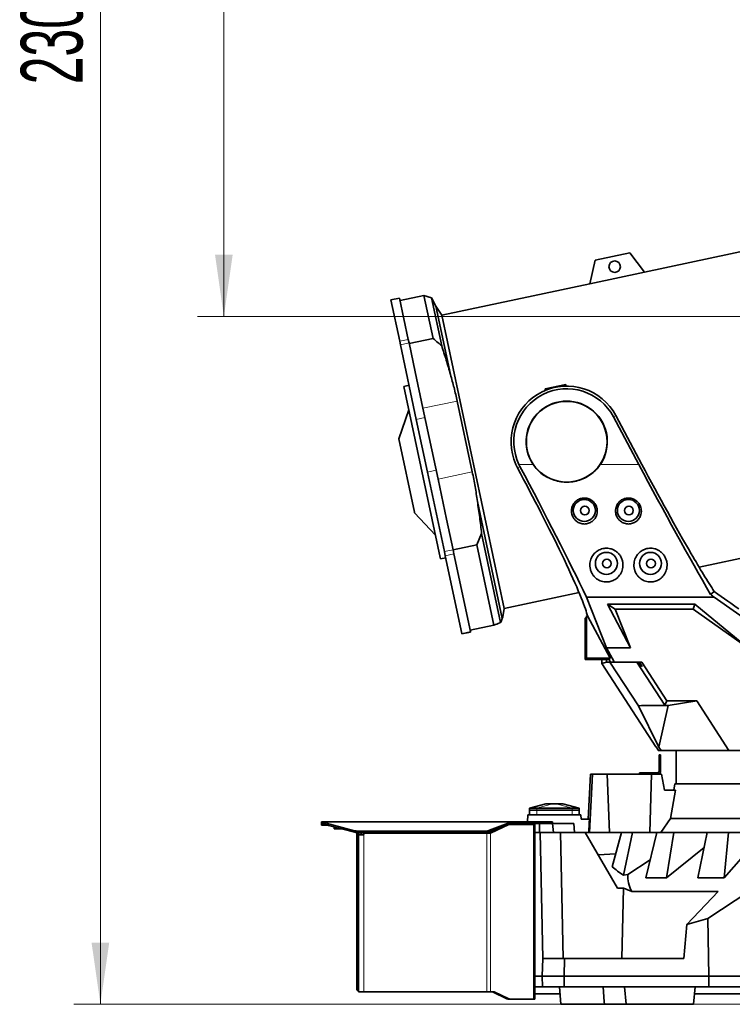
# Model space of a CAD drawing. Header units: millimetres. Extents: x 0 to 11920, y 0 to 8400.
# Tile 14 of 61: x 2226 to 3033, y 4945 to 6062. Entities that reach past the tile are written whole.
import ezdxf

# ---------------------------------------------------------------- set-up
doc = ezdxf.new("R2010")
doc.units = ezdxf.units.MM
doc.header["$LTSCALE"] = 20
doc.styles.add('SLDTEXTSTYLE0', font='TXT', dxfattribs={"width": 0.605})
doc.dimstyles.new('SLDDIMSTYLE0', dxfattribs={"dimtxt": 70, "dimasz": 70, "dimexe": 0, "dimexo": 0.0625, "dimgap": 17.5, "dimtad": 1, "dimdec": 1, "dimrnd": 1e-09, "dimzin": 12, "dimdsep": 46, "dimtxsty": 'SLDTEXTSTYLE0', "dimsah": 1, "dimcen": 0.09, "dimadec": 0, "dimazin": 3, "dimtfac": 1, "dimtofl": 0, "dimtmove": 0, "dimatfit": 3, "dimfxl": 1, "dimfrac": 2, "dimtolj": 1, "dimtzin": 12, "dimarcsym": 0})
doc.dimstyles.new('SLDDIMSTYLE2', dxfattribs={"dimtxt": 70, "dimasz": 70, "dimexe": 0, "dimexo": 0.0625, "dimgap": 17.5, "dimtad": 1, "dimdec": 0, "dimrnd": 1e-09, "dimzin": 12, "dimdsep": 46, "dimtxsty": 'SLDTEXTSTYLE0', "dimsah": 1, "dimcen": 0.09, "dimadec": 0, "dimazin": 3, "dimtfac": 1, "dimtofl": 0, "dimtmove": 0, "dimatfit": 3, "dimfxl": 1, "dimfrac": 2, "dimtolj": 1, "dimtzin": 12, "dimarcsym": 0})

# ---------------------------------------------------------------- blocks, each defined once
blk = doc.blocks.new('_D_10')
at = {"color": 7, "linetype": 'Continuous', "lineweight": 0}
for p, q in [((3510.7, 6860.2), (2427, 6860.2)), ((2457, 6860.2), (2457, 5725.2)), ((3510.7, 5725.2), (2427, 5725.2))]:
    blk.add_line(p, q, dxfattribs=at)
at = {"color": 7, "linetype": 'Continuous', "lineweight": 18}
for points in [[(2457, 6860.2), (2447, 6790.2), (2467, 6790.2)], [(2457, 5725.2), (2467, 5795.2), (2447, 5795.2)]]:
    blk.add_solid(points, dxfattribs=at)
at = {"color": 7, "linetype": 'Continuous', "lineweight": 18, "insert": (2366.8, 6185.8), "char_height": 70, "attachment_point": 1, "rotation": 90, "style": 'SLDTEXTSTYLE0'}
blk.add_mtext('1135', dxfattribs=at)
blk = doc.blocks.new('_D_12')
at = {"color": 7, "linetype": 'Continuous', "lineweight": 0}
for p, q in [((3304.7, 7245.6), (2287, 7245.6)), ((2317, 7245.6), (2317, 4945.2)), ((3396, 4945.2), (2287, 4945.2))]:
    blk.add_line(p, q, dxfattribs=at)
at = {"color": 7, "linetype": 'Continuous', "lineweight": 18}
for points in [[(2317, 7245.6), (2307, 7175.6), (2327, 7175.6)], [(2317, 4945.2), (2327, 5015.2), (2307, 5015.2)]]:
    blk.add_solid(points, dxfattribs=at)
at = {"color": 7, "linetype": 'Continuous', "lineweight": 18, "insert": (2226.8, 5988.5), "char_height": 70, "attachment_point": 1, "rotation": 90, "style": 'SLDTEXTSTYLE0'}
blk.add_mtext('2300', dxfattribs=at)

msp = doc.modelspace()

# ---------------------------------------------------------------- linework, layer by layer
at = {"color": 7, "linetype": 'Continuous', "lineweight": 35}
for p, q in [((3144.79, 5820.39), (2933.78, 5775.53)), ((2917.18, 5797.56), (2878.05, 5789.25)), ((2933.91, 5775.36), (2917.18, 5797.56)), ((2878.05, 5789.25), (2871.8, 5762.16)), ((2933.91, 5775.36), (2871.8, 5762.16)), ((2871.85, 5762.37), (2704.2, 5726.73)), ((2656.16, 5746.17), (2646.38, 5744.09)), ((2656.34, 5697.21), (2646.38, 5744.09)), ((2666.12, 5699.29), (2656.16, 5746.17)), ((2683.79, 5748.97), (2656.78, 5743.23)), ((2692.4, 5746.29), (2683.79, 5748.97)), ((2694.12, 5700.38), (2683.79, 5748.97)), ((2697.42, 5736.75), (2692.4, 5746.29)), ((2692.4, 5746.29), (2703.95, 5691.99)), ((2704.2, 5726.73), (2697.42, 5736.75)), ((2697.42, 5736.75), (2713.84, 5659.49)), ((2704.2, 5726.73), (2774.9, 5394.16)), ((2657.2, 5693.17), (2656.34, 5697.21)), ((2666.98, 5695.25), (2666.12, 5699.29)), ((2673.92, 5662.59), (2666.98, 5695.25)), ((2694.12, 5700.38), (2667.11, 5694.64)), ((2675.19, 5608.55), (2657.2, 5693.17)), ((2682.75, 5621.06), (2673.92, 5662.59)), ((2666.96, 5647.25), (2661.09, 5646)), ((2702.36, 5451.86), (2661.09, 5646)), ((2821.17, 5643.23), (2844.64, 5648.22)), ((2821.44, 5641.51), (2821.17, 5643.23)), ((2845.14, 5646.36), (2844.64, 5648.22)), ((2721.59, 5629.32), (2738.66, 5549.01)), ((2666.79, 5619.21), (2655.38, 5586.3)), ((2699.82, 5540.76), (2682.75, 5621.06)), ((2687.88, 5548.83), (2675.19, 5608.55)), ((2927.36, 5557.47), (2898.69, 5611.39)), ((2901.47, 5612.86), (2930.92, 5557.47)), ((2673.04, 5503.23), (2655.38, 5586.3)), ((2789.96, 5553.57), (2788.06, 5557.47)), ((2792.74, 5555.05), (2791.52, 5557.47)), ((2707.05, 5458.67), (2687.88, 5548.83)), ((2709.43, 5495.54), (2699.82, 5540.76)), ((2744.43, 5515.59), (2772.66, 5382.76)), ((2673.17, 5502.6), (2673.04, 5503.23)), ((2673.17, 5502.6), (2696.98, 5477.17)), ((2716.83, 5460.75), (2709.43, 5495.54)), ((2995.73, 5441.1), (3215.49, 5487.82)), ((2749.23, 5478.94), (2743.86, 5466.39)), ((2749.23, 5478.94), (2770.67, 5378.09)), ((2717.84, 5455.98), (2716.83, 5460.75)), ((2743.86, 5466.39), (2716.85, 5460.65)), ((2763.24, 5375.23), (2743.86, 5466.39)), ((2702.68, 5450.37), (2702.36, 5451.86)), ((2702.68, 5450.37), (2708.55, 5451.62)), ((2708.06, 5453.9), (2707.05, 5458.67)), ((2726.78, 5365.83), (2708.06, 5453.9)), ((2736.57, 5367.91), (2717.84, 5455.98)), ((2774.9, 5394.16), (2859.72, 5412.19)), ((2868.1, 5407.06), (3012.8, 5407.06)), ((2890.95, 5349.58), (2868.1, 5407.06)), ((3012.88, 5413.29), (3008.92, 5410.04)), ((3012.8, 5407.06), (3082.02, 5358.27)), ((2773.16, 5384.44), (2774.9, 5394.16)), ((2891.86, 5399.09), (2990.9, 5399.09)), ((2917.85, 5349.58), (2891.86, 5399.09)), ((2891.86, 5399.09), (2900.51, 5393.22)), ((2900.51, 5393.22), (2917.85, 5349.58)), ((2989.04, 5393.22), (2900.51, 5393.22)), ((2990.9, 5399.09), (2989.04, 5393.22)), ((3050.95, 5349.58), (2989.04, 5393.22)), ((2990.9, 5399.09), (3050.95, 5349.58)), ((2772.66, 5382.76), (2773.12, 5384.44)), ((2866.71, 5383.22), (2867.76, 5383.57)), ((2866.71, 5336.22), (2866.71, 5383.22)), ((2867.76, 5383.57), (2868.29, 5385.9)), ((2868.29, 5337.79), (2868.29, 5385.9)), ((2868.29, 5385.9), (2869.26, 5385.9)), ((2869.26, 5385.9), (2868.33, 5389.27)), ((2894.84, 5337.79), (2869.26, 5385.9)), ((2763.24, 5375.23), (2736.23, 5369.49)), ((2726.9, 5365.27), (2726.78, 5365.83)), ((2726.9, 5365.27), (2736.68, 5367.35)), ((2736.68, 5367.35), (2736.57, 5367.91)), ((2899.54, 5333.43), (2890.95, 5349.58)), ((2890.95, 5349.58), (2917.85, 5349.58)), ((2868.29, 5337.79), (2866.71, 5336.22)), ((2894.84, 5337.79), (2868.29, 5337.79)), ((2893.9, 5336.22), (2894.84, 5337.79)), ((2893.9, 5336.22), (2866.71, 5336.22)), ((2885.38, 5331.77), (2885.38, 5336.22)), ((2890.71, 5333.35), (2885.38, 5331.77)), ((2885.38, 5331.77), (2946.78, 5237.22)), ((2890.71, 5333.35), (2890.71, 5336.22)), ((2890.71, 5333.35), (2890.8, 5333.22)), ((2894.74, 5333.22), (2890.8, 5333.22)), ((2895.49, 5333.22), (2893.9, 5336.22)), ((2926.95, 5283.62), (2894.74, 5333.22)), ((2894.74, 5333.22), (2895.49, 5333.22)), ((2895.49, 5333.22), (2899.32, 5333.22)), ((2899.32, 5333.22), (2899.54, 5333.43)), ((2899.32, 5333.22), (2899.9, 5333.22)), ((2899.9, 5333.22), (2899.54, 5333.43)), ((2899.9, 5333.22), (2930.78, 5333.22)), ((2925.14, 5333.22), (2956.79, 5284.49)), ((2927.14, 5333.22), (2930.59, 5328.22)), ((2928.17, 5333.22), (2931.22, 5328.22)), ((2931.22, 5328.22), (2928.18, 5333.22)), ((2930.78, 5333.22), (2959.36, 5289.22)), ((2930.53, 5284.08), (2926.95, 5283.62)), ((2926.95, 5283.62), (2950.23, 5236.99)), ((2956.79, 5284.49), (2930.53, 5284.08)), ((2960.85, 5284.08), (2930.53, 5284.08)), ((2960.85, 5284.08), (2950.23, 5236.99)), ((2959.36, 5289.22), (2956.79, 5284.49)), ((2993.18, 5289.22), (2959.36, 5289.22)), ((2993.18, 5289.22), (2960.85, 5284.08)), ((3029.55, 5233.22), (2993.18, 5289.22)), ((2946.78, 5237.22), (2947.03, 5237.22)), ((2949.63, 5233.22), (2947.03, 5237.22)), ((2950.23, 5236.99), (2952.68, 5233.22)), ((2949.42, 5233.22), (2949.42, 5233.54)), ((2949.42, 5233.22), (2949.63, 5233.22)), ((2949.63, 5233.22), (2952.68, 5233.22)), ((2950.71, 5228.22), (2952.21, 5228.22)), ((2950.71, 5225.72), (2950.71, 5228.22)), ((2952.21, 5225.72), (2950.71, 5225.72)), ((2950.71, 5209.72), (2950.71, 5225.72)), ((2952.21, 5228.22), (2952.21, 5225.72)), ((2952.21, 5209.72), (2952.21, 5225.72)), ((2952.68, 5233.22), (3029.55, 5233.22)), ((2969.71, 5233.22), (2969.71, 5195.22)), ((2969.73, 5233.04), (2969.73, 5233.22)), ((2969.91, 5233.22), (2969.73, 5233.04)), ((2977.88, 5233.04), (2969.73, 5233.04)), ((2977.88, 5233.04), (2977.88, 5233.22)), ((2987.8, 5233.04), (2987.8, 5233.22)), ((2987.99, 5233.22), (2987.8, 5233.04)), ((3017.37, 5233.04), (2987.8, 5233.04)), ((3017.37, 5233.04), (3017.37, 5233.22)), ((3129.01, 5233.22), (3029.55, 5233.22)), ((2872.71, 5206.22), (2870.04, 5155.22)), ((2871.71, 5140.22), (2874.79, 5206.22)), ((2872.71, 5206.22), (2874.79, 5206.22)), ((2874.79, 5206.22), (2891.68, 5206.22)), ((2894.34, 5140.22), (2891.68, 5206.22)), ((2891.68, 5206.22), (2941.94, 5206.22)), ((2928.21, 5206.22), (2928.21, 5207.72)), ((2928.21, 5207.72), (2932.21, 5207.72)), ((2932.21, 5207.72), (2932.21, 5206.22)), ((2932.21, 5207.72), (2948.71, 5207.72)), ((2940.09, 5140.22), (2941.94, 5206.22)), ((2941.94, 5206.22), (2953.22, 5206.22)), ((2956.49, 5188.22), (2953.22, 5206.22)), ((2968.41, 5195.22), (2967.18, 5188.22)), ((2968.41, 5195.22), (3421.02, 5195.22)), ((2968.87, 5188.22), (2956.49, 5188.22)), ((2968.87, 5188.22), (2963.43, 5155.98)), ((2822.21, 5172.72), (2803.71, 5167.72)), ((2822.21, 5172.72), (2822.47, 5172.72)), ((2822.47, 5172.72), (2829.54, 5172.72)), ((2829.54, 5172.72), (2833.89, 5172.72)), ((2833.89, 5172.72), (2840.96, 5172.72)), ((2840.96, 5172.72), (2841.21, 5172.72)), ((2859.71, 5167.72), (2841.21, 5172.72)), ((2801.15, 5152.22), (2801.71, 5160.22)), ((2861.71, 5160.22), (2801.71, 5160.22)), ((2803.7, 5160.22), (2803.7, 5165.22)), ((2803.7, 5165.22), (2811.7, 5165.22)), ((2803.71, 5167.72), (2811.71, 5167.72)), ((2803.71, 5167.72), (2803.71, 5165.22)), ((2811.7, 5165.22), (2851.72, 5165.22)), ((2811.71, 5167.72), (2851.71, 5167.72)), ((2851.71, 5167.72), (2859.71, 5167.72)), ((2851.72, 5165.22), (2859.72, 5165.22)), ((2859.71, 5167.72), (2859.71, 5165.22)), ((2859.72, 5165.22), (2859.72, 5160.22)), ((2862.06, 5155.22), (2861.71, 5160.22)), ((2567.71, 5150.22), (2567.71, 5152.22)), ((2567.71, 5152.22), (2570.52, 5152.22)), ((2570.52, 5150.22), (2567.71, 5150.22)), ((2567.71, 5148.22), (2567.71, 5150.22)), ((2575.47, 5148.22), (2567.71, 5148.22)), ((2570.52, 5152.22), (2571.37, 5151.85)), ((2570.52, 5152.22), (2782.71, 5152.22)), ((2570.52, 5152.22), (2570.52, 5150.22)), ((2570.52, 5150.22), (2571.37, 5150.03)), ((2571.37, 5150.03), (2571.37, 5151.85)), ((2577.11, 5149.55), (2605.28, 5142.11)), ((2577.11, 5147.74), (2605.28, 5140.3)), ((2757.99, 5142.56), (2782.22, 5151.85)), ((2757.99, 5140.75), (2782.22, 5150.03)), ((2780.01, 5148.96), (2759.34, 5139.22)), ((2780.1, 5149.22), (2781.12, 5149.22)), ((2807.96, 5149.22), (2781.12, 5149.22)), ((2782.22, 5150.03), (2782.22, 5151.85)), ((2782.22, 5150.03), (2782.71, 5150.22)), ((2782.71, 5152.22), (2782.71, 5150.22)), ((2782.71, 5152.22), (2816.78, 5152.22)), ((2782.71, 5150.22), (2816.78, 5150.22)), ((2806.71, 5150.22), (2806.71, 5149.22)), ((2807.96, 5149.22), (2809.71, 5149.22)), ((2809.69, 5150.22), (2809.69, 5149.22)), ((2809.71, 5150.22), (2809.71, 5149.22)), ((2809.71, 5149.22), (2809.71, 4951.22)), ((2814.71, 5150.22), (2814.71, 5140.22)), ((2816.78, 5152.22), (2819.71, 5152.22)), ((2819.71, 5150.22), (2816.78, 5150.22)), ((2819.71, 5152.22), (2819.71, 5150.22)), ((2819.71, 5152.22), (2822.64, 5152.22)), ((2822.64, 5150.22), (2819.71, 5150.22)), ((2822.64, 5152.22), (2826.78, 5152.22)), ((2822.64, 5150.22), (2826.78, 5150.22)), ((2826.78, 5152.22), (2829.71, 5152.22)), ((2829.71, 5150.22), (2826.78, 5150.22)), ((2829.71, 5152.22), (2829.71, 5150.22)), ((2830.59, 5140.22), (2829.71, 5150.22)), ((2853.71, 5150.22), (2829.71, 5150.22)), ((2854.59, 5140.22), (2853.71, 5150.22)), ((2871.46, 5155.22), (2862.06, 5155.22)), ((2952.58, 5140.22), (2963.43, 5155.98)), ((2963.43, 5155.98), (3421.64, 5155.98)), ((2582.19, 5146.4), (2582.19, 5144.14)), ((2590.73, 5144.14), (2582.19, 5144.14)), ((2607.71, 5139.32), (2607.71, 5139.83)), ((2607.71, 5139.32), (2607.71, 4963.22)), ((2609.71, 5139.67), (2609.71, 5139.32)), ((2609.71, 5139.32), (2609.71, 4963.22)), ((2609.71, 5137.22), (2614.71, 5137.22)), ((2610.58, 5141.47), (2751.27, 5141.47)), ((2610.58, 5139.65), (2751.27, 5139.65)), ((2612.71, 5139.65), (2612.71, 5137.22)), ((2755.09, 5139.22), (2616.71, 5139.22)), ((2755.09, 5139.22), (2759.34, 5139.22)), ((2771.17, 5145.8), (2757.21, 5139.22)), ((2809.71, 5140.22), (2809.71, 4977.22)), ((2809.71, 5140.22), (2815.71, 5140.22)), ((2815.71, 5140.22), (2818.82, 4997.22)), ((2838.7, 5140.22), (2815.71, 5140.22)), ((2841.81, 4997.22), (2838.7, 5140.22)), ((2866.63, 5140.22), (2838.7, 5140.22)), ((2903.19, 5076.9), (2866.63, 5140.22)), ((2866.63, 5140.22), (2907.8, 5140.22)), ((2907.8, 5140.22), (2897.35, 5101.19)), ((2920.37, 5140.22), (2907.8, 5140.22)), ((2910.05, 5091.67), (2920.37, 5140.22)), ((2920.37, 5140.22), (2947.95, 5140.22)), ((2947.95, 5140.22), (2935.32, 5088.61)), ((2967.07, 5140.22), (2947.95, 5140.22)), ((2958.76, 5088.61), (2967.07, 5140.22)), ((2967.07, 5140.22), (3004.93, 5140.22)), ((3004.93, 5140.22), (2994.33, 5088.61)), ((3029.29, 5140.22), (3004.93, 5140.22)), ((3024.21, 5088.61), (3029.29, 5140.22)), ((3029.29, 5140.22), (3058.64, 5140.22)), ((3057.26, 5126.18), (3024.21, 5088.61)), ((2901.32, 5116.03), (2881.36, 5114.71)), ((3001.41, 5123.12), (2958.76, 5088.61)), ((2940.34, 5109.13), (2915.19, 5092.46)), ((2915.19, 5092.46), (2910.05, 5091.67)), ((2935.32, 5088.61), (2958.76, 5088.61)), ((2994.33, 5088.61), (3024.21, 5088.61)), ((2903.19, 5076.9), (2910.24, 5076.9)), ((2908.1, 4997.22), (2910.24, 5076.9)), ((2919.41, 5073.31), (3017.43, 5073.31)), ((3017.43, 5073.31), (2981.92, 5035.66)), ((3005.84, 5042.61), (3052.05, 5073.31)), ((2981.92, 5035.66), (3005.84, 5042.61)), ((3005.84, 5042.61), (3006.98, 4977.22)), ((2981.92, 5035.66), (2978.34, 4997.22)), ((2817.71, 4977.22), (2818.76, 4997.22)), ((2818.76, 4997.22), (2843.15, 4997.22)), ((2843.15, 4997.22), (2842.71, 4977.22)), ((2843.15, 4997.22), (2978.34, 4997.22)), ((2817.71, 4977.22), (2809.71, 4977.22)), ((2809.71, 4977.22), (2809.71, 4965.22)), ((2818.34, 4965.22), (2817.71, 4977.22)), ((2842.71, 4977.22), (2817.71, 4977.22)), ((2842.71, 4977.22), (2842.97, 4965.22)), ((2842.71, 4977.22), (3006.98, 4977.22)), ((3006.98, 4977.22), (3006.77, 4965.22)), ((3006.98, 4977.22), (3052.71, 4977.22)), ((2609.71, 4959.76), (2609.71, 4959.22)), ((2615.71, 4959.22), (2609.71, 4959.22)), ((2609.73, 4963), (2609.73, 4959.75)), ((2755.09, 4959.22), (2615.71, 4959.22)), ((2759.34, 4959.22), (2755.09, 4959.22)), ((2763.58, 4959.22), (2759.34, 4959.22)), ((2761.46, 4959.22), (2777.88, 4951.48)), ((2763.58, 4959.22), (2780.01, 4951.48)), ((2809.71, 4965.22), (2818.34, 4965.22)), ((2842.97, 4965.22), (2818.34, 4965.22)), ((2837.37, 4965.22), (2839.12, 4945.22)), ((3006.77, 4965.22), (2842.97, 4965.22)), ((2888.29, 4948.17), (2886.86, 4965.22)), ((2911.21, 4965.22), (2912.96, 4945.22)), ((2989.46, 4945.22), (2991.21, 4965.22)), ((3052.63, 4965.22), (3006.77, 4965.22)), ((2781.12, 4951.22), (2779, 4951.22)), ((2781.12, 4951.22), (2807.96, 4951.22)), ((2809.71, 4951.22), (2807.96, 4951.22)), ((2838.08, 4957.12), (2809.71, 4957.12)), ((2888.28, 4948.17), (2888.54, 4945.22)), ((3307.71, 4957.12), (2990.5, 4957.12)), ((2888.54, 4945.22), (2839.12, 4945.22)), ((2912.96, 4945.22), (2888.54, 4945.22)), ((2989.46, 4945.22), (2912.96, 4945.22))]:
    msp.add_line(p, q, dxfattribs=at)
at = {"color": 8, "linetype": 'Continuous', "lineweight": 18}
for p, q in [((2656.34, 5697.21), (2666.12, 5699.29)), ((2657.2, 5693.17), (2666.98, 5695.25)), ((2721.59, 5629.32), (2682.75, 5621.06)), ((2675.19, 5608.55), (2684.97, 5610.63)), ((2901.47, 5612.86), (2898.69, 5611.39)), ((2687.88, 5548.83), (2697.67, 5550.91)), ((2789.96, 5553.57), (2792.74, 5555.05)), ((2791.52, 5557.47), (2807.51, 5557.47)), ((2883.92, 5557.47), (2927.36, 5557.47)), ((2738.66, 5549.01), (2699.82, 5540.76)), ((2707.05, 5458.67), (2716.83, 5460.75)), ((2708.06, 5453.9), (2717.84, 5455.98)), ((2726.78, 5365.83), (2736.57, 5367.91)), ((2930.59, 5328.22), (2931.22, 5328.22)), ((2803.71, 5167.72), (2822.47, 5172.72)), ((2811.71, 5167.72), (2829.54, 5172.72)), ((2851.71, 5167.72), (2833.89, 5172.72)), ((2859.71, 5167.72), (2840.96, 5172.72)), ((2811.7, 5165.22), (2811.7, 5160.22)), ((2811.71, 5167.72), (2811.71, 5165.22)), ((2851.71, 5167.72), (2851.71, 5165.22)), ((2851.72, 5160.22), (2851.72, 5165.22)), ((2571.37, 5151.85), (2782.22, 5151.85)), ((2577.11, 5149.55), (2577.11, 5147.74)), ((2780.01, 5148.96), (2779.43, 5148.96)), ((2805.83, 5150.22), (2805.83, 5149.22)), ((2807.96, 5149.22), (2807.96, 4951.22)), ((2816.78, 5150.22), (2816.78, 5152.22)), ((2822.64, 5152.22), (2822.64, 5150.22)), ((2826.78, 5150.22), (2826.78, 5152.22)), ((2605.28, 5140.3), (2605.28, 5142.11)), ((2609.71, 5139.32), (2607.71, 5139.32)), ((2610.58, 5141.47), (2610.58, 5139.65)), ((2615.71, 5139.65), (2615.71, 5138.22)), ((2615.71, 5138.22), (2615.71, 4959.22)), ((2751.27, 5139.65), (2751.27, 5141.47)), ((2755.09, 5139.98), (2755.09, 5139.22)), ((2755.09, 5139.22), (2755.09, 4959.22)), ((2757.21, 5140.48), (2757.21, 5139.22)), ((2757.99, 5142.56), (2757.99, 5140.75)), ((2759.34, 5139.22), (2759.34, 4959.22)), ((2609.71, 4963.22), (2607.71, 4963.22)), ((2777.88, 4951.48), (2780.01, 4951.48))]:
    msp.add_line(p, q, dxfattribs=at)
at = {"color": 7, "linetype": 'Continuous', "lineweight": 35}
for centre, radius in [((2900.11, 5781.67), 6.5), ((2845.71, 5583.22), 45.76), ((2865.71, 5505.22), 12.5), ((2915.71, 5505.22), 12.5), ((2866.21, 5505.12), 5), ((2916.21, 5505.12), 5), ((2890.71, 5445.22), 12.5), ((2891.21, 5445.12), 5), ((2940.71, 5445.22), 12.5), ((2941.21, 5445.12), 5)]:
    msp.add_circle(centre, radius, dxfattribs=at)
for centre, radius, start, end in [((2845.71, 5583.22), 63.14, 28, 204.0664), ((2845.71, 5583.22), 60, 28, 205.41469), ((2845.71, 5583.22), 46.07, 326.01953, 213.98047), ((2948.71, 5209.72), 3.5, 270, 0), ((2948.71, 5209.72), 2, 270, 0), ((2582.49, 5171.34), 22.45, 240.29551, 256.13178), ((2582.49, 5169.53), 22.45, 240.29551, 256.13178), ((2781.13, 5146.61), 2.61, 90.25105, 115.59954), ((2610.45, 5162.54), 21.08, 255.81279, 270.36552), ((2610.45, 5160.73), 21.08, 255.81279, 270.36552), ((2616.71, 5138.22), 1, 90, 180), ((2751.57, 5160.8), 19.33, 269.12212, 289.39532), ((2751.57, 5158.98), 19.33, 269.12212, 289.39532), ((2611.71, 4963.22), 4, 180, 240.20029), ((2611.71, 4963.22), 2, 180, 186.31146), ((2779.01, 4953.83), 2.61, 244.40046, 269.74895), ((2781.13, 4953.83), 2.61, 244.40046, 269.74895)]:
    msp.add_arc(centre, radius, start, end, dxfattribs=at)
for centre, major_axis, ratio, start_param, end_param in [((2777.8, 5557.47), (-90.61, 169.95), 0.0462453, 4.0485004, 4.6648198), ((2777.8, 5557.47), (-122.59, 229.93), 0.0462453, 3.9749189, 4.6772214), ((2941.01, 5557.47), (-122.59, 229.93), 0.0462453, 1.5461446, 2.2419633), ((2941.01, 5557.47), (-90.61, 169.95), 0.0462453, 1.5461446, 2.1853814), ((2740.81, 5623.01), (-127.92, 239.93), 0.0462453, 3.3457999, 3.9183789), ((2908.3, 5623.01), (-127.92, 239.93), 0.0462453, 2.315503, 2.60918), ((2842.15, 5557.47), (283.61, -229.81), 0.0329942, 5.3675121, 5.3845117), ((2764.47, 5623.01), (295.94, -239.8), 0.0329942, 5.7347287, 5.942284), ((3194.71, -1793.85), (0, 9851.13), 0.0462945, 0.7877974, 0.7899433), ((3194.71, 5128.54), (312.2, 0), 0.2875955, 3.4511356, 3.5647583), ((3194.71, 5089.55), (279.66, 0), 0.3303722, 3.1101313, 3.3182747), ((3194.71, 5133.94), (347.12, 0), 0.2867778, 3.7517854, 3.7964782)]:
    msp.add_ellipse(centre, major_axis=major_axis, ratio=ratio, start_param=start_param, end_param=end_param, dxfattribs=at)
for points, knots in [([(2694.12, 5700.38), (2696.13, 5698.73), (2699.47, 5696), (2702.67, 5693.13), (2703.95, 5691.99)], [0, 0, 0, 0, 0.6015121, 1, 1, 1, 1]), ([(2703.95, 5691.99), (2705.71, 5686.61), (2709.23, 5675.84), (2712.3, 5664.94), (2713.84, 5659.49)], [0, 0, 0, 0, 0.4998418, 1, 1, 1, 1]), ([(2713.84, 5659.49), (2715.29, 5654.51), (2718.18, 5644.53), (2720.45, 5634.39), (2721.59, 5629.32)], [0, 0, 0, 0, 0.4996421, 1, 1, 1, 1]), ([(2807.51, 5557.47), (2809.03, 5555.44), (2812.07, 5551.39), (2817.84, 5546.38), (2824.29, 5542.35), (2831.38, 5539.41), (2838.92, 5537.67), (2846.74, 5537.17), (2854.57, 5538.01), (2862.17, 5540.13), (2869.31, 5543.52), (2875.31, 5547.75), (2880.22, 5552.45), (2882.69, 5555.8), (2883.92, 5557.47)], [0, 0, 0, 0, 0.084521, 0.1690562, 0.2534882, 0.3379276, 0.4244845, 0.511043, 0.5986345, 0.6862235, 0.7737967, 0.86136, 0.9306833, 1, 1, 1, 1]), ([(2738.66, 5549.01), (2739.78, 5543.47), (2742.02, 5532.39), (2743.63, 5521.19), (2744.43, 5515.59)], [0, 0, 0, 0, 0.4996346, 1, 1, 1, 1]), ([(2854.91, 5494.67), (2855.48, 5494.1), (2856.63, 5492.95), (2858.7, 5491.6), (2860.96, 5490.6), (2863.34, 5490), (2865.77, 5489.81), (2868.14, 5490.01), (2870.43, 5490.6), (2872.59, 5491.53), (2874.56, 5492.8), (2876.34, 5494.39), (2877.85, 5496.27), (2879.07, 5498.41), (2879.91, 5500.76), (2880.36, 5503.27), (2880.37, 5505.84), (2879.93, 5508.4), (2879.05, 5510.83), (2877.78, 5513.07), (2876.14, 5515.04), (2874.22, 5516.68), (2872.06, 5517.96), (2869.74, 5518.84), (2867.33, 5519.32), (2864.88, 5519.39), (2862.47, 5519.04), (2860.16, 5518.31), (2858, 5517.2), (2856.05, 5515.76), (2854.37, 5514.01), (2852.98, 5512), (2851.94, 5509.78), (2851.27, 5507.39), (2851.02, 5504.91), (2851.17, 5502.39), (2851.77, 5499.92), (2852.89, 5497.23), (2854.17, 5495.61), (2854.91, 5494.67)], [0, 0, 0, 0, 0.0265326, 0.0530592, 0.0796386, 0.106213, 0.131795, 0.1573771, 0.1824231, 0.2074732, 0.2329804, 0.2584928, 0.2851297, 0.3117703, 0.3395504, 0.3673308, 0.3956448, 0.4239559, 0.4520126, 0.4800653, 0.5074046, 0.5347407, 0.561349, 0.5879556, 0.6140582, 0.6401605, 0.6660326, 0.6919055, 0.7178111, 0.7437187, 0.7699156, 0.7961153, 0.8228528, 0.8495936, 0.8770494, 0.9045074, 0.9326253, 0.960742, 1, 1, 1, 1]), ([(2904.93, 5494.65), (2905.51, 5494.08), (2906.66, 5492.93), (2908.72, 5491.59), (2910.99, 5490.59), (2913.37, 5489.99), (2915.8, 5489.81), (2918.17, 5490.01), (2920.46, 5490.6), (2922.61, 5491.54), (2924.59, 5492.82), (2926.36, 5494.41), (2927.87, 5496.29), (2929.08, 5498.44), (2929.92, 5500.79), (2930.36, 5503.3), (2930.36, 5505.87), (2929.92, 5508.43), (2929.04, 5510.86), (2927.77, 5513.1), (2926.12, 5515.06), (2924.2, 5516.7), (2922.03, 5517.97), (2919.72, 5518.85), (2917.3, 5519.32), (2914.85, 5519.38), (2912.44, 5519.03), (2910.13, 5518.3), (2907.98, 5517.19), (2906.03, 5515.74), (2904.35, 5513.99), (2902.96, 5511.97), (2901.93, 5509.75), (2901.27, 5507.36), (2901.02, 5504.88), (2901.18, 5502.36), (2901.78, 5499.89), (2902.91, 5497.21), (2904.19, 5495.59), (2904.93, 5494.65)], [0, 0, 0, 0, 0.0265246, 0.0530431, 0.0796145, 0.1061807, 0.1317569, 0.1573333, 0.1823791, 0.207429, 0.2329414, 0.2584589, 0.2851031, 0.311751, 0.3395363, 0.367322, 0.3956367, 0.4239484, 0.4520018, 0.4800512, 0.507386, 0.5347176, 0.5613222, 0.5879251, 0.6140257, 0.6401258, 0.6659973, 0.6918697, 0.7177763, 0.7436849, 0.7698841, 0.7960862, 0.8228275, 0.8495721, 0.8770322, 0.9044945, 0.9326153, 0.9607349, 1, 1, 1, 1]), ([(2744.43, 5515.59), (2745.35, 5509.5), (2747.18, 5497.32), (2748.55, 5485.07), (2749.23, 5478.94)], [0, 0, 0, 0, 0.499832, 1, 1, 1, 1]), ([(2877.42, 5429.76), (2878.14, 5429.1), (2879.57, 5427.77), (2882.16, 5426.16), (2885.06, 5424.95), (2888.05, 5424.26), (2890.99, 5424.09), (2893.68, 5424.33), (2896.2, 5424.93), (2898.57, 5425.84), (2900.79, 5427.07), (2902.94, 5428.68), (2904.89, 5430.63), (2906.69, 5433.05), (2908.13, 5435.85), (2909.18, 5439.13), (2909.63, 5442.69), (2909.4, 5446.45), (2908.4, 5450.18), (2906.71, 5453.61), (2904.37, 5456.61), (2901.67, 5458.98), (2898.65, 5460.73), (2895.61, 5461.84), (2892.52, 5462.39), (2889.54, 5462.45), (2886.65, 5462.03), (2883.91, 5461.19), (2881.36, 5459.96), (2879, 5458.35), (2876.91, 5456.39), (2875.07, 5454.07), (2873.61, 5451.46), (2872.52, 5448.5), (2871.92, 5445.33), (2871.85, 5441.91), (2872.41, 5438.43), (2873.6, 5435.15), (2875.25, 5432.21), (2876.7, 5430.58), (2877.42, 5429.76)], [0, 0, 0, 0, 0.0250291, 0.0500363, 0.0752699, 0.1004764, 0.1220395, 0.1436035, 0.1633766, 0.18316, 0.2043971, 0.2256471, 0.2505174, 0.2754006, 0.3050048, 0.3346164, 0.3680187, 0.4014122, 0.4351564, 0.4688729, 0.4993647, 0.5298296, 0.5561661, 0.5824898, 0.6059505, 0.6294091, 0.6516702, 0.6739351, 0.69639, 0.7188525, 0.7426677, 0.766493, 0.7927112, 0.8189407, 0.8483746, 0.8778177, 0.9105198, 0.9432191, 0.9716175, 1, 1, 1, 1]), ([(2927.44, 5429.74), (2928.16, 5429.08), (2929.59, 5427.75), (2932.18, 5426.15), (2935.08, 5424.95), (2938.07, 5424.26), (2941, 5424.09), (2943.7, 5424.33), (2946.22, 5424.94), (2948.58, 5425.85), (2950.8, 5427.08), (2952.95, 5428.69), (2954.9, 5430.64), (2956.7, 5433.07), (2958.14, 5435.87), (2959.18, 5439.15), (2959.63, 5442.71), (2959.39, 5446.47), (2958.4, 5450.2), (2956.7, 5453.63), (2954.36, 5456.63), (2951.65, 5458.99), (2948.64, 5460.73), (2945.59, 5461.85), (2942.5, 5462.4), (2939.52, 5462.45), (2936.63, 5462.02), (2933.9, 5461.19), (2931.35, 5459.95), (2928.99, 5458.34), (2926.9, 5456.38), (2925.07, 5454.06), (2923.6, 5451.44), (2922.51, 5448.48), (2921.91, 5445.31), (2921.85, 5441.89), (2922.42, 5438.41), (2923.61, 5435.13), (2925.26, 5432.19), (2926.72, 5430.56), (2927.44, 5429.74)], [0, 0, 0, 0, 0.0250045, 0.0499871, 0.0751954, 0.1003769, 0.1219278, 0.1434798, 0.1632529, 0.1830363, 0.2042813, 0.225539, 0.250422, 0.2753178, 0.3049355, 0.3345607, 0.3679698, 0.4013701, 0.4351093, 0.4688207, 0.4993004, 0.5297532, 0.5560791, 0.5823922, 0.6058472, 0.6293, 0.6515598, 0.6738234, 0.6962807, 0.7187455, 0.7425661, 0.7663968, 0.7926233, 0.818861, 0.8483048, 0.8777578, 0.9104679, 0.9431751, 0.9715955, 1, 1, 1, 1]), ([(2770.67, 5378.09), (2771.12, 5378.89), (2772.01, 5380.5), (2772.45, 5382.01), (2772.66, 5382.76)], [0, 0, 0, 0, 0.4998418, 1, 1, 1, 1]), ([(2763.24, 5375.23), (2765.45, 5376.07), (2768, 5377.03), (2770.37, 5377.97), (2770.67, 5378.09)], [0, 0, 0, 0, 0.8731014, 1, 1, 1, 1]), ([(2615.71, 5138.22), (2615.7, 5138.11), (2615.68, 5137.88), (2615.51, 5137.58), (2615.26, 5137.36), (2614.97, 5137.24), (2614.79, 5137.23), (2614.71, 5137.22)], [0, 0, 0, 0, 0.2140405, 0.4280875, 0.6418686, 0.8546218, 1, 1, 1, 1])]:
    msp.add_open_spline(points, degree=3, knots=knots, dxfattribs=at)
msp.add_open_spline([(2782.22, 5151.85), (2782.31, 5151.95), (2782.47, 5152.17), (2782.63, 5152.2), (2782.71, 5152.22)], degree=3, dxfattribs=at)

# ---------------------------------------------------------------- dimensions: what is measured, and where the dimension line sits
at = {"color": 7, "linetype": 'Continuous', "lineweight": 18}
for base, p1, p2, dimstyle, picture, middle in [((2317, 4945.22), (3308.71, 7245.62), (3399.97, 4945.22), 'SLDDIMSTYLE2', '_D_12', (2317, 6095.42)), ((2457, 5725.22), (3514.71, 6860.22), (3514.71, 5725.22), 'SLDDIMSTYLE0', '_D_10', (2457, 6292.72))]:
    dim = msp.add_linear_dim(base=base, p1=p1, p2=p2, angle=90, dimstyle=dimstyle, dxfattribs=at)
    dim.commit()
    dim.dimension.update_dxf_attribs({"geometry": picture, "text_midpoint": middle, "dimtype": 160})

doc.saveas('drawing.dxf')
